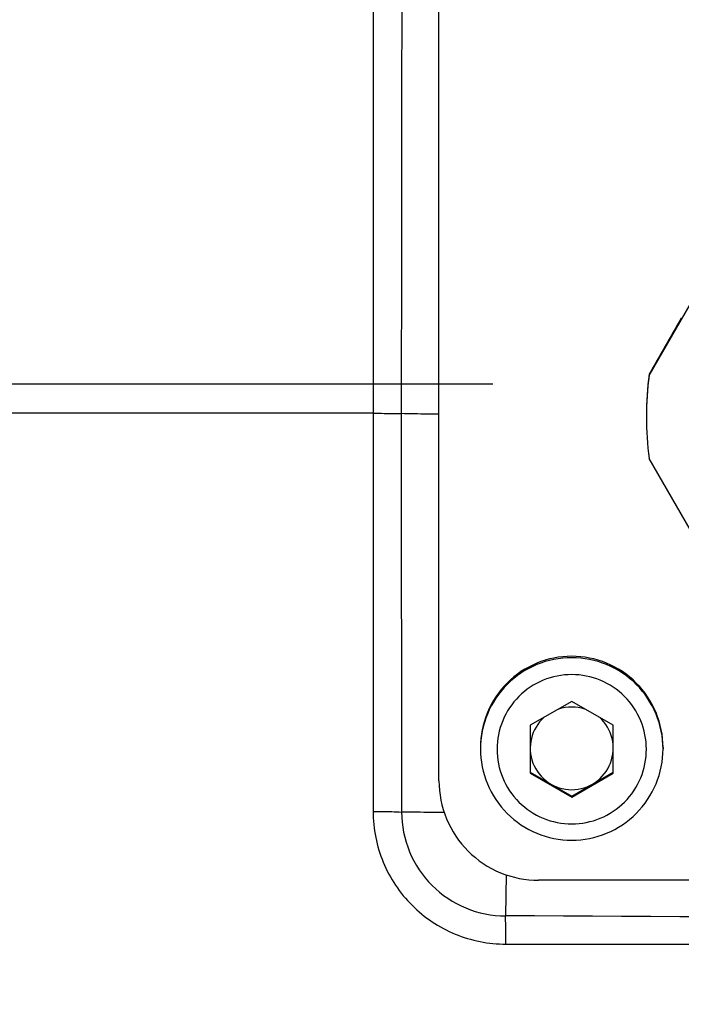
# Model space of a CAD drawing. Header units: millimetres. Extents: x 5828 to 6704, y 123 to 421.
# Tile 15 of 256: x 6383.823 to 6384.82, y 188.349 to 189.832. Entities that reach past the tile are written whole.
import ezdxf

# ---------------------------------------------------------------- set-up
doc = ezdxf.new("R2010")
doc.units = ezdxf.units.MM
doc.linetypes.add('CENTER', pattern=[0.6, 0.375, -0.075, 0.075, -0.075])
for name, color, linetype in [('中心线', 7, 'Continuous'), ('外形图', 7, 'Continuous'), ('尺寸标注', 7, 'Continuous')]:
    doc.layers.add(name, color=color, linetype=linetype)
doc.styles.add('微软雅黑', font='msyh.ttc', dxfattribs={"height": 1.5})
doc.dimstyles.new('尺寸标注_1_20比例', dxfattribs={"dimtxt": 1.5, "dimasz": 1.25, "dimexe": 0.5, "dimexo": 0.4, "dimgap": 0.5, "dimtad": 1, "dimdec": 1, "dimlfac": 20, "dimdsep": 46, "dimtxsty": '微软雅黑', "dimcen": 0.09, "dimadec": 0, "dimazin": 0, "dimtp": 0.01, "dimtm": 0.01, "dimtfac": 1, "dimtdec": 1, "dimtofl": 0, "dimtmove": 0, "dimatfit": 3, "dimfxl": 1, "dimtolj": 1, "dimarcsym": 0})

# ---------------------------------------------------------------- blocks, each defined once
blk = doc.blocks.new('*D1099')
at = {"layer": 'Defpoints', "color": 0}
for p in [(6385.3045, 191.5488), (6370.1354, 186.9495), (6385.3045, 186.9495)]:
    blk.add_point(p, dxfattribs=at)
at = {"layer": '尺寸标注', "color": 0, "lineweight": -2}
for p, q in [((6384.9045, 191.5488), (6369.6354, 191.5488)), ((6370.1354, 190.2988), (6370.1354, 188.1995)), ((6384.9045, 186.9495), (6369.6354, 186.9495))]:
    blk.add_line(p, q, dxfattribs=at)
at = {"layer": '尺寸标注', "color": 0}
for points in [[(6370.3437, 190.2988), (6369.927, 190.2988), (6370.1354, 191.5488)], [(6369.927, 188.1995), (6370.3437, 188.1995), (6370.1354, 186.9495)]]:
    blk.add_solid(points, dxfattribs=at)
at = {"layer": '尺寸标注', "color": 0, "insert": (6368.8616, 189.3315), "char_height": 1.5, "attachment_point": 5, "rotation": 90, "style": '微软雅黑'}
blk.add_mtext('\\A1;\\A1;{\\fAlibaba PuHuiTi 3.0 55 Regular|b0|i0|c134|p18;92}', dxfattribs=at)
blk = doc.blocks.new('*D1156')
at = {"layer": 'Defpoints', "color": 0}
for p in [(6399.0545, 188.5336), (6374.8045, 187.5086), (6374.8045, 176.0125)]:
    blk.add_point(p, dxfattribs=at)
at = {"layer": '尺寸标注', "color": 0, "lineweight": -2}
for p, q in [((6399.0545, 188.1336), (6399.0545, 175.5125)), ((6374.8045, 187.1086), (6374.8045, 175.5125)), ((6397.8045, 176.0125), (6376.0545, 176.0125))]:
    blk.add_line(p, q, dxfattribs=at)
at = {"layer": '尺寸标注', "color": 0}
for points in [[(6376.0545, 176.2209), (6376.0545, 175.8042), (6374.8045, 176.0125)], [(6397.8045, 175.8042), (6397.8045, 176.2209), (6399.0545, 176.0125)]]:
    blk.add_solid(points, dxfattribs=at)
at = {"layer": '尺寸标注', "color": 0, "insert": (6386.9295, 177.2882), "char_height": 1.5, "attachment_point": 5, "style": '微软雅黑'}
blk.add_mtext('\\A1;485', dxfattribs=at)

msp = doc.modelspace()

# ---------------------------------------------------------------- linework, layer by layer
at = {"layer": '中心线', "linetype": 'CENTER', "ltscale": 5}
msp.add_line((6373.6606, 189.2836), (6422.2283, 189.2836), dxfattribs=at)
at = {"layer": '外形图', "linetype": 'ByBlock'}
for p, q in [((6384.4545, 188.6857), (6384.4545, 190.9854)), ((6384.771, 189.2963), (6384.9585, 189.621)), ((6384.771, 189.2981), (6384.771, 189.2963)), ((6384.9585, 188.8464), (6384.771, 189.1711)), ((6384.6545, 188.8052), (6384.592, 188.7692)), ((6384.717, 188.7692), (6384.6545, 188.8052)), ((6384.592, 188.7692), (6384.592, 188.697)), ((6384.717, 188.697), (6384.717, 188.7692)), ((6384.517, 188.7357), (6384.517, 188.7335)), ((6384.792, 188.7357), (6384.792, 188.7335)), ((6384.592, 188.6986), (6384.6545, 188.6625)), ((6384.592, 188.697), (6384.6545, 188.6609)), ((6384.6545, 188.6625), (6384.717, 188.6986)), ((6384.6545, 188.6609), (6384.717, 188.697)), ((6384.6545, 188.6609), (6384.6545, 188.6625)), ((6384.5556, 188.544), (6384.5546, 188.4821)), ((6385.9045, 188.5357), (6384.6045, 188.5357)), ((6384.5554, 188.4395), (6385.9555, 188.4395))]:
    msp.add_line(p, q, dxfattribs=at)
for centre, radius, start, end in [((7044.7928, 188.8078), 660.3952, 179.8063944, 179.9626183), ((6412.1368, 173.5865), 31.5553, 149.96199, 150.13848), ((6385.2548, 189.2354), 0.4879, 172.6226, 179.9962), ((6385.2548, 189.2337), 0.4879, 172.6226, 187.3774), ((6384.6545, 188.7347), 0.0625, 131.9253, 48.0747), ((6381.1705, -479.6336), 668.1243, 89.5896821, 89.7097869)]:
    msp.add_arc(centre, radius, start, end, dxfattribs=at)
for points in [[(6384.355, 191.0388), (6384.3553, 190.4389), (6384.3555, 189.839), (6384.3555, 189.2392)], [(6384.3555, 189.2392), (6384.1143, 189.2393), (6383.8731, 189.2394), (6383.632, 189.2396)], [(6384.3555, 189.2392), (6384.3555, 189.0392), (6384.3554, 188.8392), (6384.3554, 188.6393)], [(6384.3977, 189.2387), (6384.3977, 189.0386), (6384.3979, 188.8386), (6384.3982, 188.6385)], [(6384.6351, 188.7941), (6384.6474, 188.7981), (6384.6616, 188.7981), (6384.6739, 188.7941)]]:
    msp.add_open_spline(points, degree=3, dxfattribs=at)
for points, knots in [([(6384.3555, 189.2392), (6384.3597, 189.2392), (6384.3738, 189.2391), (6384.3879, 189.239), (6384.3977, 189.2387)], [0, 0, 0, 0, 0.301343, 1, 1, 1, 1]), ([(6384.4545, 189.2379), (6384.4487, 189.2379), (6384.4298, 189.2381), (6384.4109, 189.2383), (6384.3977, 189.2387)], [0, 0, 0, 0, 0.303884, 1, 1, 1, 1]), ([(6384.792, 188.7357), (6384.792, 188.7536), (6384.7848, 188.7897), (6384.7542, 188.8354), (6384.7085, 188.866), (6384.6545, 188.8768), (6384.6005, 188.866), (6384.5547, 188.8354), (6384.5242, 188.7897), (6384.517, 188.7536), (6384.517, 188.7357)], [0, 0, 0, 0, 0.124991, 0.249988, 0.374991, 0.5, 0.625009, 0.750012, 0.875009, 1, 1, 1, 1]), ([(6384.792, 188.7335), (6384.792, 188.7514), (6384.7848, 188.7876), (6384.7542, 188.8333), (6384.7085, 188.8639), (6384.6545, 188.8746), (6384.6005, 188.8639), (6384.5547, 188.8333), (6384.5242, 188.7876), (6384.517, 188.7514), (6384.517, 188.7335)], [0, 0, 0, 0, 0.124991, 0.249988, 0.374991, 0.5, 0.625009, 0.750012, 0.875009, 1, 1, 1, 1]), ([(6384.767, 188.7331), (6384.767, 188.7477), (6384.7611, 188.7773), (6384.7361, 188.8147), (6384.6987, 188.8397), (6384.6545, 188.8485), (6384.6103, 188.8397), (6384.5729, 188.8147), (6384.5478, 188.7773), (6384.542, 188.7477), (6384.542, 188.7331)], [0, 0, 0, 0, 0.124991, 0.249987, 0.374991, 0.5, 0.625009, 0.750013, 0.875009, 1, 1, 1, 1]), ([(6384.517, 188.7335), (6384.517, 188.7156), (6384.5242, 188.6795), (6384.5547, 188.6338), (6384.6005, 188.6032), (6384.6545, 188.5925), (6384.7085, 188.6032), (6384.7542, 188.6338), (6384.7848, 188.6795), (6384.792, 188.7156), (6384.792, 188.7335)], [0, 0, 0, 0, 0.124994, 0.249992, 0.374994, 0.5, 0.625006, 0.750008, 0.875006, 1, 1, 1, 1]), ([(6384.542, 188.7331), (6384.542, 188.7185), (6384.5478, 188.6889), (6384.5729, 188.6515), (6384.6103, 188.6265), (6384.6545, 188.6177), (6384.6987, 188.6265), (6384.7361, 188.6515), (6384.7611, 188.6889), (6384.767, 188.7185), (6384.767, 188.7331)], [0, 0, 0, 0, 0.124991, 0.249987, 0.374991, 0.5, 0.625009, 0.750013, 0.875009, 1, 1, 1, 1]), ([(6384.4545, 188.6857), (6384.4545, 188.6662), (6384.4623, 188.6268), (6384.4957, 188.5769), (6384.5455, 188.5435), (6384.585, 188.5357), (6384.6045, 188.5357)], [0, 0, 0, 0, 0.249982, 0.499975, 0.749982, 1, 1, 1, 1]), ([(6384.3554, 188.6393), (6384.3554, 188.6133), (6384.3658, 188.5607), (6384.4103, 188.4943), (6384.4768, 188.4499), (6384.5294, 188.4395), (6384.5554, 188.4395)], [0, 0, 0, 0, 0.249966, 0.499987, 0.750017, 1, 1, 1, 1]), ([(6384.3554, 188.6393), (6384.3598, 188.6393), (6384.374, 188.6392), (6384.3883, 188.6391), (6384.3982, 188.6385)], [0, 0, 0, 0, 0.304079, 1, 1, 1, 1]), ([(6384.3982, 188.6385), (6384.3983, 188.6182), (6384.4064, 188.5771), (6384.4412, 188.5251), (6384.4932, 188.4903), (6384.5343, 188.4821), (6384.5546, 188.4821)], [0, 0, 0, 0, 0.249966, 0.499978, 0.750004, 1, 1, 1, 1]), ([(6384.4623, 188.638), (6384.4558, 188.638), (6384.4344, 188.638), (6384.413, 188.6381), (6384.3982, 188.6385)], [0, 0, 0, 0, 0.307208, 1, 1, 1, 1]), ([(6384.5554, 188.4395), (6384.5554, 188.4438), (6384.5553, 188.458), (6384.5552, 188.4722), (6384.5546, 188.4821)], [0, 0, 0, 0, 0.303363, 1, 1, 1, 1])]:
    msp.add_open_spline(points, degree=3, knots=knots, dxfattribs=at)

# ---------------------------------------------------------------- dimensions: what is measured, and where the dimension line sits
at = {"layer": '尺寸标注'}
dim = msp.add_linear_dim(base=(6370.1354, 186.9495), p1=(6385.3045, 191.5488), p2=(6385.3045, 186.9495), angle=90, text='\\A1;{\\fAlibaba PuHuiTi 3.0 55 Regular|b0|i0|c134|p18;<>}', dimstyle='尺寸标注_1_20比例', dxfattribs=at)
dim.commit()
dim.dimension.update_dxf_attribs({"geometry": '*D1099', "text_midpoint": (6370.1354, 189.3315), "dimtype": 160})
dim = msp.add_linear_dim(base=(6374.8045, 176.0125), p1=(6399.0545, 188.5336), p2=(6374.8045, 187.5086), dimstyle='尺寸标注_1_20比例', dxfattribs=at)
dim.commit()
dim.dimension.update_dxf_attribs({"geometry": '*D1156', "text_midpoint": (6386.9295, 177.2882)})

doc.saveas('drawing.dxf')
